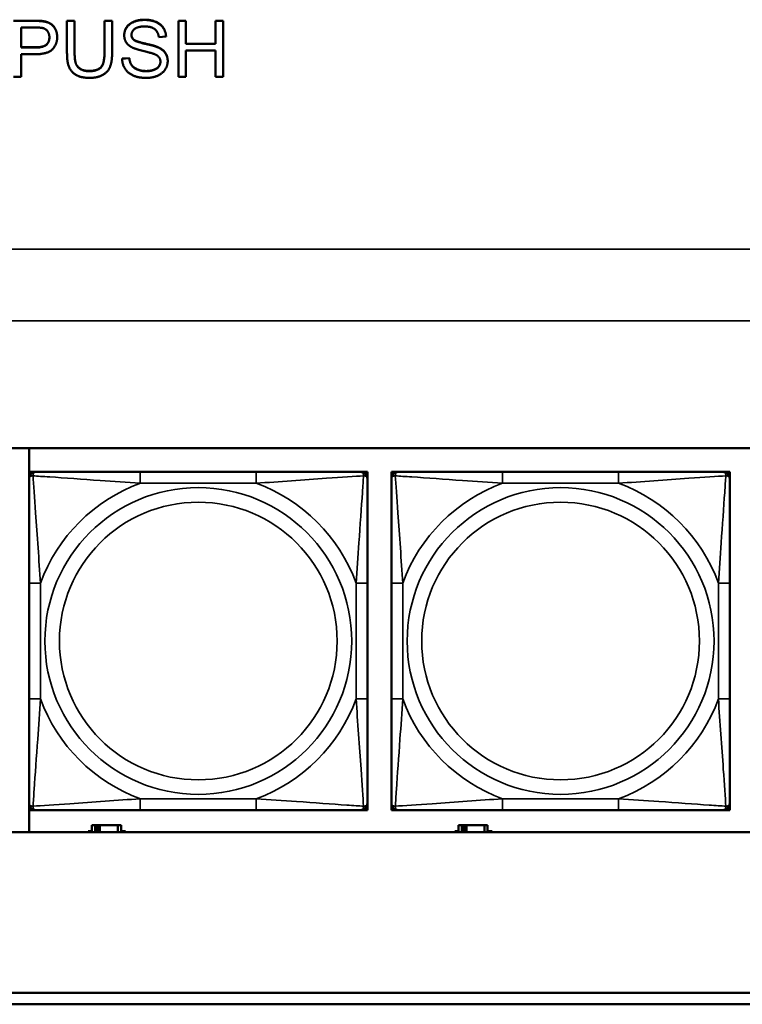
# Model space of a CAD drawing. Header units: inches. Extents: x 0.2 to 58.8, y 1.7 to 68.8.
# Tile 192 of 256: x 33.6 to 34.9, y 59 to 60.7. Entities that reach past the tile are written whole.
import ezdxf

# ---------------------------------------------------------------- set-up
doc = ezdxf.new("R2010")
doc.units = ezdxf.units.IN
doc.header["$MEASUREMENT"] = 0
doc.layers.add('Visible (ANSI)', color=7, linetype='Continuous', lineweight=50)
doc.layers.add('Visible Narrow (ANSI)', color=7, linetype='Continuous', lineweight=35)

msp = doc.modelspace()

# ---------------------------------------------------------------- linework, layer by layer
at = {"layer": 'Visible (ANSI)'}
for p, q in [((33.6321, 60.684), (33.6699, 60.684)), ((33.6699, 60.6836), (33.6321, 60.6836)), ((33.6851, 60.683), (33.6851, 60.6826)), ((33.7256, 60.684), (33.7256, 60.6836)), ((33.7256, 60.684), (33.7389, 60.684)), ((33.7256, 60.6836), (33.7256, 60.6271)), ((33.7389, 60.6836), (33.7256, 60.6836)), ((33.7389, 60.684), (33.7389, 60.6836)), ((33.7389, 60.6272), (33.7389, 60.6836)), ((33.791, 60.684), (33.791, 60.6836)), ((33.791, 60.684), (33.8043, 60.684)), ((33.791, 60.6836), (33.791, 60.6272)), ((33.8043, 60.6836), (33.791, 60.6836)), ((33.8043, 60.684), (33.8043, 60.6836)), ((33.8043, 60.6271), (33.8043, 60.6836)), ((33.92, 60.684), (33.9333, 60.684)), ((33.92, 60.684), (33.92, 60.6836)), ((33.9333, 60.6836), (33.92, 60.6836)), ((33.92, 60.6836), (33.92, 60.5858)), ((33.9333, 60.684), (33.9333, 60.6836)), ((33.9333, 60.6434), (33.9333, 60.6836)), ((33.9851, 60.684), (33.9851, 60.6836)), ((33.9851, 60.684), (33.9984, 60.684)), ((33.9851, 60.6836), (33.9851, 60.6434)), ((33.9984, 60.6836), (33.9851, 60.6836)), ((33.9984, 60.684), (33.9984, 60.6836)), ((33.9984, 60.5858), (33.9984, 60.6836)), ((33.6454, 60.6371), (33.6454, 60.672)), ((33.6454, 60.672), (33.671, 60.672)), ((33.7085, 60.6557), (33.7085, 60.6553)), ((33.8255, 60.6587), (33.8255, 60.6583)), ((33.8858, 60.6551), (33.8985, 60.6561)), ((33.8985, 60.6565), (33.8985, 60.6561)), ((33.6454, 60.6375), (33.6713, 60.6375)), ((33.6713, 60.6371), (33.6454, 60.6371)), ((33.9333, 60.6438), (33.9851, 60.6438)), ((33.9851, 60.6434), (33.9333, 60.6434)), ((33.9333, 60.6319), (33.9851, 60.6319)), ((33.9333, 60.5858), (33.9333, 60.6319)), ((33.9851, 60.6319), (33.9851, 60.5858)), ((33.6454, 60.6255), (33.6711, 60.6255)), ((33.6454, 60.5858), (33.6454, 60.6255)), ((33.8218, 60.6177), (33.8343, 60.6187)), ((33.8343, 60.6183), (33.8218, 60.6172)), ((33.8218, 60.6177), (33.8218, 60.6172)), ((33.8343, 60.6187), (33.8343, 60.6183)), ((33.9014, 60.6139), (33.9014, 60.6134)), ((33.6321, 60.5858), (33.6454, 60.5858)), ((33.92, 60.5858), (33.9333, 60.5858)), ((33.9851, 60.5858), (33.9984, 60.5858)), ((31.1021, 59.9372), (36.1874, 59.9372)), ((33.6594, 59.2667), (33.6594, 59.9372)), ((33.6595, 59.896), (33.6654, 59.896)), ((33.6595, 59.8901), (33.6595, 59.896)), ((33.6595, 59.8842), (33.6595, 59.8901)), ((33.6654, 59.896), (33.6713, 59.896)), ((34.0559, 59.896), (33.8536, 59.896)), ((34.2382, 59.896), (34.2442, 59.896)), ((34.2442, 59.896), (34.2501, 59.896)), ((34.2501, 59.896), (34.2501, 59.8901)), ((34.2501, 59.8901), (34.2501, 59.8842)), ((34.2919, 59.896), (34.2978, 59.896)), ((34.2919, 59.8901), (34.2919, 59.896)), ((34.2919, 59.8842), (34.2919, 59.8901)), ((34.2978, 59.896), (34.3037, 59.896)), ((34.6883, 59.896), (34.486, 59.896)), ((34.8706, 59.896), (34.8765, 59.896)), ((34.8765, 59.896), (34.8824, 59.896)), ((34.8824, 59.896), (34.8824, 59.8901)), ((34.8824, 59.8901), (34.8824, 59.8842)), ((33.6595, 59.7018), (33.6595, 59.4995)), ((34.2501, 59.4995), (34.2501, 59.7018)), ((34.2919, 59.7018), (34.2919, 59.4995)), ((34.8824, 59.4995), (34.8824, 59.7018)), ((33.6595, 59.3113), (33.6595, 59.3172)), ((33.6595, 59.3054), (33.6595, 59.3113)), ((33.6654, 59.3054), (33.6595, 59.3054)), ((33.6713, 59.3054), (33.6654, 59.3054)), ((33.8536, 59.3054), (34.0559, 59.3054)), ((34.2442, 59.3054), (34.2382, 59.3054)), ((34.2501, 59.3054), (34.2442, 59.3054)), ((34.2501, 59.3172), (34.2501, 59.3113)), ((34.2501, 59.3113), (34.2501, 59.3054)), ((34.2919, 59.3113), (34.2919, 59.3172)), ((34.2919, 59.3054), (34.2919, 59.3113)), ((34.2978, 59.3054), (34.2919, 59.3054)), ((34.3037, 59.3054), (34.2978, 59.3054)), ((34.486, 59.3054), (34.6883, 59.3054)), ((34.8765, 59.3054), (34.8706, 59.3054)), ((34.8824, 59.3054), (34.8765, 59.3054)), ((34.8824, 59.3172), (34.8824, 59.3113)), ((34.8824, 59.3113), (34.8824, 59.3054)), ((33.7747, 59.2793), (33.7689, 59.2793)), ((33.7689, 59.2793), (33.7689, 59.2667)), ((33.7747, 59.2793), (33.7787, 59.2793)), ((33.7747, 59.2667), (33.7747, 59.2793)), ((33.7787, 59.2667), (33.7787, 59.2793)), ((33.7787, 59.2793), (33.7828, 59.2793)), ((33.7828, 59.2793), (33.7828, 59.2667)), ((33.7828, 59.2793), (33.8141, 59.2793)), ((33.8141, 59.2793), (33.8141, 59.2667)), ((33.8199, 59.2793), (33.8141, 59.2793)), ((33.8199, 59.2667), (33.8199, 59.2793)), ((34.4147, 59.2793), (34.4089, 59.2793)), ((34.4089, 59.2793), (34.4089, 59.2667)), ((34.4147, 59.2793), (34.4187, 59.2793)), ((34.4147, 59.2667), (34.4147, 59.2793)), ((34.4187, 59.2667), (34.4187, 59.2793)), ((34.4187, 59.2793), (34.4228, 59.2793)), ((34.4228, 59.2793), (34.4228, 59.2667)), ((34.4228, 59.2793), (34.4541, 59.2793)), ((34.4541, 59.2793), (34.4541, 59.2667)), ((34.4599, 59.2793), (34.4541, 59.2793)), ((34.4599, 59.2667), (34.4599, 59.2793)), ((36.1874, 59.2667), (31.1021, 59.2667)), ((33.7624, 59.2667), (33.7624, 59.2688)), ((33.7624, 59.2688), (33.7689, 59.2688)), ((33.8199, 59.2688), (33.828, 59.2688)), ((33.828, 59.2688), (33.828, 59.2667)), ((34.4024, 59.2667), (34.4024, 59.2688)), ((34.4024, 59.2688), (34.4089, 59.2688)), ((34.4599, 59.2688), (34.468, 59.2688)), ((34.468, 59.2688), (34.468, 59.2667)), ((31.955, 58.9863), (39.3535, 58.9863)), ((39.3535, 58.9663), (31.955, 58.9663))]:
    msp.add_line(p, q, dxfattribs=at)
for centre, radius, start, end in [((33.6654, 59.8901), 0.00591, 90, 180), ((33.6713, 59.8842), 0.0118, 90, 180), ((34.2382, 59.8842), 0.0118, 0, 90), ((34.2442, 59.8901), 0.00591, 0, 90), ((34.2978, 59.8901), 0.00591, 90, 180), ((34.3037, 59.8842), 0.0118, 90, 180), ((34.8706, 59.8842), 0.0118, 0, 90), ((34.8765, 59.8901), 0.00591, 0, 90), ((33.6713, 59.3172), 0.0118, 180, 270), ((33.6654, 59.3113), 0.00591, 180, 270), ((34.2382, 59.3172), 0.0118, 270, 0), ((34.2442, 59.3113), 0.00591, 270, 0), ((34.3037, 59.3172), 0.0118, 180, 270), ((34.2978, 59.3113), 0.00591, 180, 270), ((34.8706, 59.3172), 0.0118, 270, 0), ((34.8765, 59.3113), 0.00591, 270, 0)]:
    msp.add_arc(centre, radius, start, end, dxfattribs=at)
for points in [[(33.6699, 60.684), (33.6799, 60.684), (33.6851, 60.683)], [(33.6851, 60.6826), (33.6799, 60.6836), (33.6699, 60.6836)], [(33.6851, 60.683), (33.6925, 60.6819), (33.7024, 60.6751), (33.7085, 60.663), (33.7085, 60.6557)], [(33.7085, 60.6553), (33.7085, 60.6626), (33.7024, 60.6747), (33.6925, 60.6814), (33.6851, 60.6826)], [(33.8255, 60.6587), (33.8255, 60.6662), (33.8341, 60.679), (33.8507, 60.6857), (33.8608, 60.6857)], [(33.8608, 60.6853), (33.8507, 60.6853), (33.8341, 60.6786), (33.8255, 60.6658), (33.8255, 60.6583)], [(33.8608, 60.6857), (33.8719, 60.6857), (33.8889, 60.6787), (33.8982, 60.6651), (33.8985, 60.6565)], [(33.8985, 60.6561), (33.8982, 60.6647), (33.8889, 60.6783), (33.8719, 60.6853), (33.8608, 60.6853)], [(33.671, 60.672), (33.68, 60.672), (33.6834, 60.6711)], [(33.6834, 60.6711), (33.6886, 60.6698), (33.6949, 60.661), (33.6949, 60.6549)], [(33.8382, 60.6592), (33.8382, 60.6653), (33.8493, 60.6739), (33.8613, 60.6739)], [(33.8613, 60.6739), (33.8729, 60.6739), (33.8848, 60.6644), (33.8858, 60.6551)], [(33.6711, 60.6255), (33.6923, 60.6255), (33.7085, 60.6428), (33.7085, 60.6553)], [(33.6949, 60.6549), (33.6949, 60.6464), (33.6841, 60.6371), (33.6713, 60.6371)], [(33.8255, 60.6583), (33.8255, 60.6516), (33.8325, 60.6407), (33.8397, 60.6371)], [(33.8382, 60.6594), (33.8383, 60.6543), (33.8421, 60.6509)], [(33.8421, 60.6505), (33.8382, 60.6539), (33.8382, 60.6592)], [(33.8421, 60.6509), (33.846, 60.6476), (33.8784, 60.6404), (33.8844, 60.6377)], [(33.8844, 60.6373), (33.8784, 60.64), (33.846, 60.6471), (33.8421, 60.6505)], [(33.8397, 60.6371), (33.8453, 60.6342), (33.8729, 60.6277), (33.877, 60.6261)], [(33.8844, 60.6377), (33.8931, 60.6338), (33.9014, 60.6217), (33.9014, 60.6139)], [(33.9014, 60.6134), (33.9014, 60.6213), (33.8931, 60.6333), (33.8844, 60.6373)], [(33.7256, 60.6271), (33.7256, 60.6116), (33.7332, 60.5936), (33.7511, 60.5841), (33.7652, 60.5841)], [(33.7389, 60.6276), (33.7389, 60.6149), (33.7437, 60.6028), (33.7555, 60.5963), (33.764, 60.5963)], [(33.764, 60.5958), (33.7555, 60.5958), (33.7437, 60.6024), (33.7389, 60.6145), (33.7389, 60.6272)], [(33.764, 60.5963), (33.7786, 60.5963), (33.791, 60.6092), (33.791, 60.6276)], [(33.791, 60.6272), (33.791, 60.6088), (33.7786, 60.5958), (33.764, 60.5958)], [(33.7652, 60.5841), (33.7796, 60.5841), (33.7975, 60.595), (33.8043, 60.6123), (33.8043, 60.6271)], [(33.8218, 60.6172), (33.8221, 60.6074), (33.8325, 60.5919), (33.8508, 60.5841), (33.8645, 60.5841)], [(33.8343, 60.6187), (33.8352, 60.6113), (33.8417, 60.6019), (33.8553, 60.5961), (33.8639, 60.5961)], [(33.8639, 60.5957), (33.8553, 60.5957), (33.8417, 60.6015), (33.8352, 60.6109), (33.8343, 60.6183)], [(33.8887, 60.6123), (33.8887, 60.6078), (33.8831, 60.6001), (33.8714, 60.5957), (33.8639, 60.5957)], [(33.8645, 60.5841), (33.8751, 60.5841), (33.8923, 60.5918), (33.9014, 60.6056), (33.9014, 60.6134)], [(33.877, 60.6261), (33.8833, 60.6238), (33.8887, 60.6169), (33.8887, 60.6123)]]:
    msp.add_open_spline(points, degree=2, dxfattribs=at)
for points, degree, knots in [([(33.6713, 60.6375), (33.6841, 60.6375), (33.6948, 60.6468), (33.6949, 60.6551)], 2, [0, 0, 0, 1, 1.987341, 1.987341, 1.987341]), ([(33.8639, 60.5961), (33.8714, 60.5961), (33.8831, 60.6005), (33.8886, 60.6081), (33.8887, 60.6125)], 2, [0, 0, 0, 1, 2, 2.977511, 2.977511, 2.977511]), ([(33.8536, 59.896), (33.83, 59.896), (33.806, 59.896), (33.7826, 59.896), (33.7519, 59.896), (33.7211, 59.896), (33.6978, 59.896), (33.6858, 59.896), (33.6762, 59.896), (33.6713, 59.896)], 3, [0.2569537, 0.2569537, 0.2569537, 0.2569537, 0.4371919, 0.4371919, 0.4371919, 0.6739428, 0.6739428, 0.6739428, 0.7963818, 0.7963818, 0.7963818, 0.7963818]), ([(34.2382, 59.896), (34.2325, 59.896), (34.22, 59.896), (34.2048, 59.896), (34.1814, 59.896), (34.1523, 59.896), (34.1232, 59.896), (34.101, 59.896), (34.0783, 59.896), (34.0559, 59.896)], 3, [-0.7968224, -0.7968224, -0.7968224, -0.7968224, -0.6514613, -0.6514613, -0.6514613, -0.427691, -0.427691, -0.427691, -0.2569517, -0.2569517, -0.2569517, -0.2569517]), ([(34.486, 59.896), (34.4624, 59.896), (34.4384, 59.896), (34.415, 59.896), (34.3843, 59.896), (34.3535, 59.896), (34.3302, 59.896), (34.3182, 59.896), (34.3086, 59.896), (34.3037, 59.896)], 3, [0.2569537, 0.2569537, 0.2569537, 0.2569537, 0.4371919, 0.4371919, 0.4371919, 0.6739428, 0.6739428, 0.6739428, 0.7963818, 0.7963818, 0.7963818, 0.7963818]), ([(34.8706, 59.896), (34.8649, 59.896), (34.8524, 59.896), (34.8372, 59.896), (34.8138, 59.896), (34.7846, 59.896), (34.7556, 59.896), (34.7334, 59.896), (34.7107, 59.896), (34.6883, 59.896)], 3, [-0.7968224, -0.7968224, -0.7968224, -0.7968224, -0.6514613, -0.6514613, -0.6514613, -0.427691, -0.427691, -0.427691, -0.2569517, -0.2569517, -0.2569517, -0.2569517]), ([(33.6595, 59.8842), (33.6595, 59.8784), (33.6595, 59.8659), (33.6595, 59.8507), (33.6595, 59.8273), (33.6595, 59.7982), (33.6595, 59.7691), (33.6595, 59.7469), (33.6595, 59.7243), (33.6595, 59.7018)], 3, [-0.7968224, -0.7968224, -0.7968224, -0.7968224, -0.6514613, -0.6514613, -0.6514613, -0.427691, -0.427691, -0.427691, -0.2569517, -0.2569517, -0.2569517, -0.2569517]), ([(34.2501, 59.7018), (34.2501, 59.7255), (34.2501, 59.7495), (34.2501, 59.7729), (34.2501, 59.8035), (34.2501, 59.8344), (34.2501, 59.8577), (34.2501, 59.8697), (34.2501, 59.8793), (34.2501, 59.8842)], 3, [0.2569537, 0.2569537, 0.2569537, 0.2569537, 0.4371919, 0.4371919, 0.4371919, 0.6739428, 0.6739428, 0.6739428, 0.7963818, 0.7963818, 0.7963818, 0.7963818]), ([(34.2919, 59.8842), (34.2919, 59.8784), (34.2919, 59.8659), (34.2919, 59.8507), (34.2919, 59.8273), (34.2919, 59.7982), (34.2919, 59.7691), (34.2919, 59.7469), (34.2919, 59.7243), (34.2919, 59.7018)], 3, [-0.7968224, -0.7968224, -0.7968224, -0.7968224, -0.6514613, -0.6514613, -0.6514613, -0.427691, -0.427691, -0.427691, -0.2569517, -0.2569517, -0.2569517, -0.2569517]), ([(34.8824, 59.7018), (34.8824, 59.7255), (34.8824, 59.7495), (34.8824, 59.7729), (34.8824, 59.8035), (34.8824, 59.8344), (34.8824, 59.8577), (34.8824, 59.8697), (34.8824, 59.8793), (34.8824, 59.8842)], 3, [0.2569537, 0.2569537, 0.2569537, 0.2569537, 0.4371919, 0.4371919, 0.4371919, 0.6739428, 0.6739428, 0.6739428, 0.7963818, 0.7963818, 0.7963818, 0.7963818]), ([(33.6595, 59.4995), (33.6595, 59.4759), (33.6595, 59.4519), (33.6595, 59.4285), (33.6595, 59.3978), (33.6595, 59.367), (33.6595, 59.3437), (33.6595, 59.3317), (33.6595, 59.3221), (33.6595, 59.3172)], 3, [0.2569537, 0.2569537, 0.2569537, 0.2569537, 0.4371919, 0.4371919, 0.4371919, 0.6739428, 0.6739428, 0.6739428, 0.7963818, 0.7963818, 0.7963818, 0.7963818]), ([(34.2501, 59.3172), (34.2501, 59.323), (34.2501, 59.3355), (34.2501, 59.3507), (34.2501, 59.3741), (34.2501, 59.4032), (34.2501, 59.4323), (34.2501, 59.4545), (34.2501, 59.4771), (34.2501, 59.4995)], 3, [-0.7968224, -0.7968224, -0.7968224, -0.7968224, -0.6514613, -0.6514613, -0.6514613, -0.427691, -0.427691, -0.427691, -0.2569517, -0.2569517, -0.2569517, -0.2569517]), ([(34.2919, 59.4995), (34.2919, 59.4759), (34.2919, 59.4519), (34.2919, 59.4285), (34.2919, 59.3978), (34.2919, 59.367), (34.2919, 59.3437), (34.2919, 59.3317), (34.2919, 59.3221), (34.2919, 59.3172)], 3, [0.2569537, 0.2569537, 0.2569537, 0.2569537, 0.4371919, 0.4371919, 0.4371919, 0.6739428, 0.6739428, 0.6739428, 0.7963818, 0.7963818, 0.7963818, 0.7963818]), ([(34.8824, 59.3172), (34.8824, 59.323), (34.8824, 59.3355), (34.8824, 59.3507), (34.8824, 59.3741), (34.8824, 59.4032), (34.8824, 59.4323), (34.8824, 59.4545), (34.8824, 59.4771), (34.8824, 59.4995)], 3, [-0.7968224, -0.7968224, -0.7968224, -0.7968224, -0.6514613, -0.6514613, -0.6514613, -0.427691, -0.427691, -0.427691, -0.2569517, -0.2569517, -0.2569517, -0.2569517]), ([(33.6713, 59.3054), (33.6771, 59.3054), (33.6895, 59.3054), (33.7048, 59.3054), (33.7282, 59.3054), (33.7573, 59.3054), (33.7864, 59.3054), (33.8086, 59.3054), (33.8312, 59.3054), (33.8536, 59.3054)], 3, [-0.7968224, -0.7968224, -0.7968224, -0.7968224, -0.6514613, -0.6514613, -0.6514613, -0.427691, -0.427691, -0.427691, -0.2569517, -0.2569517, -0.2569517, -0.2569517]), ([(34.0559, 59.3054), (34.0796, 59.3054), (34.1036, 59.3054), (34.1269, 59.3054), (34.1576, 59.3054), (34.1885, 59.3054), (34.2117, 59.3054), (34.2238, 59.3054), (34.2334, 59.3054), (34.2382, 59.3054)], 3, [0.2569537, 0.2569537, 0.2569537, 0.2569537, 0.4371919, 0.4371919, 0.4371919, 0.6739428, 0.6739428, 0.6739428, 0.7963818, 0.7963818, 0.7963818, 0.7963818]), ([(34.3037, 59.3054), (34.3094, 59.3054), (34.3219, 59.3054), (34.3371, 59.3054), (34.3606, 59.3054), (34.3897, 59.3054), (34.4188, 59.3054), (34.441, 59.3054), (34.4636, 59.3054), (34.486, 59.3054)], 3, [-0.7968224, -0.7968224, -0.7968224, -0.7968224, -0.6514613, -0.6514613, -0.6514613, -0.427691, -0.427691, -0.427691, -0.2569517, -0.2569517, -0.2569517, -0.2569517]), ([(34.6883, 59.3054), (34.712, 59.3054), (34.736, 59.3054), (34.7593, 59.3054), (34.79, 59.3054), (34.8209, 59.3054), (34.8441, 59.3054), (34.8562, 59.3054), (34.8658, 59.3054), (34.8706, 59.3054)], 3, [0.2569537, 0.2569537, 0.2569537, 0.2569537, 0.4371919, 0.4371919, 0.4371919, 0.6739428, 0.6739428, 0.6739428, 0.7963818, 0.7963818, 0.7963818, 0.7963818])]:
    msp.add_open_spline(points, degree=degree, knots=knots, dxfattribs=at)
at = {"layer": 'Visible Narrow (ANSI)'}
for p, q in [((33.6699, 60.684), (33.6699, 60.6836)), ((33.8608, 60.6857), (33.8608, 60.6853)), ((33.8421, 60.6509), (33.8421, 60.6505)), ((33.6713, 60.6375), (33.6713, 60.6371)), ((33.8844, 60.6377), (33.8844, 60.6373)), ((33.764, 60.5963), (33.764, 60.5958)), ((33.8639, 60.5961), (33.8639, 60.5957)), ((21.4369, 60.2848), (53.1829, 60.2848)), ((53.1829, 60.16), (21.4369, 60.16)), ((33.8536, 59.896), (33.8536, 59.8763)), ((34.0559, 59.896), (34.0559, 59.8763)), ((34.486, 59.896), (34.486, 59.8763)), ((34.6883, 59.896), (34.6883, 59.8763)), ((33.8536, 59.8763), (34.0559, 59.8763)), ((34.486, 59.8763), (34.6883, 59.8763)), ((33.6595, 59.7018), (33.6792, 59.7018)), ((33.6792, 59.4995), (33.6792, 59.7018)), ((34.2304, 59.7018), (34.2304, 59.4995)), ((34.2501, 59.7018), (34.2304, 59.7018)), ((34.2919, 59.7018), (34.3116, 59.7018)), ((34.3116, 59.4995), (34.3116, 59.7018)), ((34.8628, 59.7018), (34.8628, 59.4995)), ((34.8824, 59.7018), (34.8628, 59.7018)), ((33.6595, 59.4995), (33.6792, 59.4995)), ((34.2501, 59.4995), (34.2304, 59.4995)), ((34.2919, 59.4995), (34.3116, 59.4995)), ((34.8824, 59.4995), (34.8628, 59.4995)), ((34.0559, 59.3251), (33.8536, 59.3251)), ((33.8536, 59.3054), (33.8536, 59.3251)), ((34.0559, 59.3054), (34.0559, 59.3251)), ((34.6883, 59.3251), (34.486, 59.3251)), ((34.486, 59.3054), (34.486, 59.3251)), ((34.6883, 59.3054), (34.6883, 59.3251))]:
    msp.add_line(p, q, dxfattribs=at)
for centre, radius in [((33.9548, 59.6007), 0.2678), ((34.5872, 59.6007), 0.2678), ((33.9548, 59.6007), 0.2424), ((34.5872, 59.6007), 0.2424)]:
    msp.add_circle(centre, radius, dxfattribs=at)
for centre, start, end in [((33.9548, 59.6007), 110.1547, 159.8453), ((33.9548, 59.6007), 20.1547, 69.8453), ((34.5872, 59.6007), 110.1547, 159.8453), ((34.5872, 59.6007), 20.1547, 69.8453), ((33.9548, 59.6007), 200.1547, 249.8453), ((33.9548, 59.6007), 290.1547, 339.8453), ((34.5872, 59.6007), 200.1547, 249.8453), ((34.5872, 59.6007), 290.1547, 339.8453)]:
    msp.add_arc(centre, 0.2936, start, end, dxfattribs=at)
for points, knots in [([(33.6595, 59.8842), (33.6595, 59.8847), (33.6596, 59.8852), (33.6598, 59.8861), (33.66, 59.8865), (33.6604, 59.887), (33.6606, 59.8873), (33.6609, 59.8876), (33.661, 59.8877), (33.6614, 59.888), (33.6617, 59.8882), (33.6627, 59.8886), (33.6633, 59.8889), (33.6648, 59.8891), (33.6655, 59.8891), (33.6664, 59.8891)], [-0.0532704, -0.0532704, -0.0532704, -0.0532704, -0.04377373, -0.04377373, -0.03521335, -0.03521335, -0.02986312, -0.02986312, -0.02651922, -0.02651922, -0.01983142, -0.01983142, -0.00913095, -0.00913095, 0.00023197, 0.00023197, 0.00023197, 0.00023197]), ([(33.6664, 59.8891), (33.6663, 59.89), (33.6664, 59.8907), (33.6666, 59.8922), (33.6668, 59.8928), (33.6673, 59.8937), (33.6675, 59.8941), (33.6678, 59.8945), (33.6679, 59.8946), (33.6682, 59.8949), (33.6684, 59.8951), (33.669, 59.8955), (33.6694, 59.8956), (33.6703, 59.8959), (33.6708, 59.896), (33.6713, 59.896)], [-0.00023197, -0.00023197, -0.00023197, -0.00023197, 0.00913095, 0.00913095, 0.01983142, 0.01983142, 0.02651922, 0.02651922, 0.02986312, 0.02986312, 0.03521335, 0.03521335, 0.04377373, 0.04377373, 0.0532704, 0.0532704, 0.0532704, 0.0532704]), ([(33.6664, 59.8891), (33.674, 59.8886), (33.684, 59.888), (33.7211, 59.8855), (33.7528, 59.8832), (33.807, 59.8793), (33.8303, 59.8777), (33.8536, 59.8763)], [-0.7478145, -0.7478145, -0.7478145, -0.7478145, -0.6493253, -0.6493253, -0.427691, -0.427691, -0.2569537, -0.2569537, -0.2569537, -0.2569537]), ([(33.6792, 59.7018), (33.6768, 59.7423), (33.6735, 59.7847), (33.6689, 59.8503), (33.6673, 59.8748), (33.6664, 59.8891)], [0.2569517, 0.2569517, 0.2569517, 0.2569517, 0.5559983, 0.5559983, 0.7482818, 0.7482818, 0.7482818, 0.7482818]), ([(34.0559, 59.8763), (34.0964, 59.8787), (34.1388, 59.882), (34.2044, 59.8866), (34.2288, 59.8882), (34.2432, 59.8891)], [0.2569517, 0.2569517, 0.2569517, 0.2569517, 0.5559983, 0.5559983, 0.7482818, 0.7482818, 0.7482818, 0.7482818]), ([(34.2432, 59.8891), (34.2427, 59.8815), (34.2421, 59.8715), (34.2396, 59.8344), (34.2373, 59.8027), (34.2334, 59.7484), (34.2318, 59.7252), (34.2304, 59.7018)], [-0.7478145, -0.7478145, -0.7478145, -0.7478145, -0.6493253, -0.6493253, -0.427691, -0.427691, -0.2569537, -0.2569537, -0.2569537, -0.2569537]), ([(34.2382, 59.896), (34.2388, 59.896), (34.2393, 59.8959), (34.2402, 59.8956), (34.2406, 59.8955), (34.2411, 59.8951), (34.2413, 59.8949), (34.2417, 59.8946), (34.2418, 59.8945), (34.2421, 59.8941), (34.2423, 59.8937), (34.2427, 59.8928), (34.2429, 59.8922), (34.2432, 59.8907), (34.2432, 59.89), (34.2432, 59.8891)], [-0.0532704, -0.0532704, -0.0532704, -0.0532704, -0.04377373, -0.04377373, -0.03521335, -0.03521335, -0.02986312, -0.02986312, -0.02651922, -0.02651922, -0.01983142, -0.01983142, -0.00913095, -0.00913095, 0.00023197, 0.00023197, 0.00023197, 0.00023197]), ([(34.2432, 59.8891), (34.244, 59.8891), (34.2448, 59.8891), (34.2462, 59.8889), (34.2469, 59.8886), (34.2478, 59.8882), (34.2481, 59.888), (34.2486, 59.8877), (34.2487, 59.8876), (34.249, 59.8873), (34.2492, 59.887), (34.2496, 59.8865), (34.2497, 59.8861), (34.25, 59.8852), (34.2501, 59.8847), (34.2501, 59.8842)], [-0.00023197, -0.00023197, -0.00023197, -0.00023197, 0.00913095, 0.00913095, 0.01983142, 0.01983142, 0.02651922, 0.02651922, 0.02986312, 0.02986312, 0.03521335, 0.03521335, 0.04377373, 0.04377373, 0.0532704, 0.0532704, 0.0532704, 0.0532704]), ([(34.2919, 59.8842), (34.2919, 59.8847), (34.292, 59.8852), (34.2922, 59.8861), (34.2924, 59.8865), (34.2928, 59.887), (34.2929, 59.8873), (34.2933, 59.8876), (34.2934, 59.8877), (34.2938, 59.888), (34.2941, 59.8882), (34.295, 59.8886), (34.2957, 59.8889), (34.2971, 59.8891), (34.2979, 59.8891), (34.2987, 59.8891)], [-0.0532704, -0.0532704, -0.0532704, -0.0532704, -0.04377373, -0.04377373, -0.03521335, -0.03521335, -0.02986312, -0.02986312, -0.02651922, -0.02651922, -0.01983142, -0.01983142, -0.00913095, -0.00913095, 0.00023197, 0.00023197, 0.00023197, 0.00023197]), ([(34.2987, 59.8891), (34.2987, 59.89), (34.2988, 59.8907), (34.299, 59.8922), (34.2992, 59.8928), (34.2996, 59.8937), (34.2998, 59.8941), (34.3002, 59.8945), (34.3003, 59.8946), (34.3006, 59.8949), (34.3008, 59.8951), (34.3014, 59.8955), (34.3018, 59.8956), (34.3027, 59.8959), (34.3032, 59.896), (34.3037, 59.896)], [-0.00023197, -0.00023197, -0.00023197, -0.00023197, 0.00913095, 0.00913095, 0.01983142, 0.01983142, 0.02651922, 0.02651922, 0.02986312, 0.02986312, 0.03521335, 0.03521335, 0.04377373, 0.04377373, 0.0532704, 0.0532704, 0.0532704, 0.0532704]), ([(34.2987, 59.8891), (34.3064, 59.8886), (34.3164, 59.888), (34.3534, 59.8855), (34.3852, 59.8832), (34.4394, 59.8793), (34.4626, 59.8777), (34.486, 59.8763)], [-0.7478145, -0.7478145, -0.7478145, -0.7478145, -0.6493253, -0.6493253, -0.427691, -0.427691, -0.2569537, -0.2569537, -0.2569537, -0.2569537]), ([(34.3116, 59.7018), (34.3092, 59.7423), (34.3059, 59.7847), (34.3013, 59.8503), (34.2997, 59.8748), (34.2987, 59.8891)], [0.2569517, 0.2569517, 0.2569517, 0.2569517, 0.5559983, 0.5559983, 0.7482818, 0.7482818, 0.7482818, 0.7482818]), ([(34.6883, 59.8763), (34.7288, 59.8787), (34.7712, 59.882), (34.8368, 59.8866), (34.8612, 59.8882), (34.8756, 59.8891)], [0.2569517, 0.2569517, 0.2569517, 0.2569517, 0.5559983, 0.5559983, 0.7482818, 0.7482818, 0.7482818, 0.7482818]), ([(34.8756, 59.8891), (34.8751, 59.8815), (34.8744, 59.8715), (34.872, 59.8344), (34.8697, 59.8027), (34.8658, 59.7484), (34.8642, 59.7252), (34.8628, 59.7018)], [-0.7478145, -0.7478145, -0.7478145, -0.7478145, -0.6493253, -0.6493253, -0.427691, -0.427691, -0.2569537, -0.2569537, -0.2569537, -0.2569537]), ([(34.8706, 59.896), (34.8712, 59.896), (34.8717, 59.8959), (34.8725, 59.8956), (34.8729, 59.8955), (34.8735, 59.8951), (34.8737, 59.8949), (34.874, 59.8946), (34.8742, 59.8945), (34.8745, 59.8941), (34.8747, 59.8937), (34.8751, 59.8928), (34.8753, 59.8922), (34.8756, 59.8907), (34.8756, 59.89), (34.8756, 59.8891)], [-0.0532704, -0.0532704, -0.0532704, -0.0532704, -0.04377373, -0.04377373, -0.03521335, -0.03521335, -0.02986312, -0.02986312, -0.02651922, -0.02651922, -0.01983142, -0.01983142, -0.00913095, -0.00913095, 0.00023197, 0.00023197, 0.00023197, 0.00023197]), ([(34.8756, 59.8891), (34.8764, 59.8891), (34.8772, 59.8891), (34.8786, 59.8889), (34.8793, 59.8886), (34.8802, 59.8882), (34.8805, 59.888), (34.8809, 59.8877), (34.8811, 59.8876), (34.8814, 59.8873), (34.8816, 59.887), (34.8819, 59.8865), (34.8821, 59.8861), (34.8824, 59.8852), (34.8824, 59.8847), (34.8824, 59.8842)], [-0.00023197, -0.00023197, -0.00023197, -0.00023197, 0.00913095, 0.00913095, 0.01983142, 0.01983142, 0.02651922, 0.02651922, 0.02986312, 0.02986312, 0.03521335, 0.03521335, 0.04377373, 0.04377373, 0.0532704, 0.0532704, 0.0532704, 0.0532704]), ([(33.6664, 59.3123), (33.6668, 59.3199), (33.6675, 59.3299), (33.67, 59.367), (33.6723, 59.3987), (33.6761, 59.4529), (33.6778, 59.4762), (33.6792, 59.4995)], [-0.7478145, -0.7478145, -0.7478145, -0.7478145, -0.6493253, -0.6493253, -0.427691, -0.427691, -0.2569537, -0.2569537, -0.2569537, -0.2569537]), ([(34.2304, 59.4995), (34.2328, 59.4591), (34.2361, 59.4167), (34.2407, 59.351), (34.2423, 59.3266), (34.2432, 59.3123)], [0.2569517, 0.2569517, 0.2569517, 0.2569517, 0.5559983, 0.5559983, 0.7482818, 0.7482818, 0.7482818, 0.7482818]), ([(34.2987, 59.3123), (34.2992, 59.3199), (34.2999, 59.3299), (34.3024, 59.367), (34.3046, 59.3987), (34.3085, 59.4529), (34.3102, 59.4762), (34.3116, 59.4995)], [-0.7478145, -0.7478145, -0.7478145, -0.7478145, -0.6493253, -0.6493253, -0.427691, -0.427691, -0.2569537, -0.2569537, -0.2569537, -0.2569537]), ([(34.8628, 59.4995), (34.8651, 59.4591), (34.8684, 59.4167), (34.8731, 59.351), (34.8747, 59.3266), (34.8756, 59.3123)], [0.2569517, 0.2569517, 0.2569517, 0.2569517, 0.5559983, 0.5559983, 0.7482818, 0.7482818, 0.7482818, 0.7482818]), ([(33.8536, 59.3251), (33.8132, 59.3227), (33.7708, 59.3194), (33.7051, 59.3148), (33.6807, 59.3132), (33.6664, 59.3123)], [0.2569517, 0.2569517, 0.2569517, 0.2569517, 0.5559983, 0.5559983, 0.7482818, 0.7482818, 0.7482818, 0.7482818]), ([(34.2432, 59.3123), (34.2356, 59.3128), (34.2255, 59.3134), (34.1885, 59.3159), (34.1568, 59.3182), (34.1025, 59.3221), (34.0793, 59.3237), (34.0559, 59.3251)], [-0.7478145, -0.7478145, -0.7478145, -0.7478145, -0.6493253, -0.6493253, -0.427691, -0.427691, -0.2569537, -0.2569537, -0.2569537, -0.2569537]), ([(34.486, 59.3251), (34.4455, 59.3227), (34.4032, 59.3194), (34.3375, 59.3148), (34.3131, 59.3132), (34.2987, 59.3123)], [0.2569517, 0.2569517, 0.2569517, 0.2569517, 0.5559983, 0.5559983, 0.7482818, 0.7482818, 0.7482818, 0.7482818]), ([(34.8756, 59.3123), (34.8679, 59.3128), (34.8579, 59.3134), (34.8209, 59.3159), (34.7892, 59.3182), (34.7349, 59.3221), (34.7117, 59.3237), (34.6883, 59.3251)], [-0.7478145, -0.7478145, -0.7478145, -0.7478145, -0.6493253, -0.6493253, -0.427691, -0.427691, -0.2569537, -0.2569537, -0.2569537, -0.2569537]), ([(33.6664, 59.3123), (33.6655, 59.3123), (33.6648, 59.3123), (33.6633, 59.3125), (33.6627, 59.3127), (33.6617, 59.3132), (33.6614, 59.3134), (33.661, 59.3137), (33.6609, 59.3138), (33.6606, 59.3141), (33.6604, 59.3143), (33.66, 59.3149), (33.6598, 59.3153), (33.6596, 59.3162), (33.6595, 59.3167), (33.6595, 59.3172)], [-0.00023197, -0.00023197, -0.00023197, -0.00023197, 0.00913095, 0.00913095, 0.01983142, 0.01983142, 0.02651922, 0.02651922, 0.02986312, 0.02986312, 0.03521335, 0.03521335, 0.04377373, 0.04377373, 0.0532704, 0.0532704, 0.0532704, 0.0532704]), ([(33.6713, 59.3054), (33.6708, 59.3054), (33.6703, 59.3055), (33.6694, 59.3057), (33.669, 59.3059), (33.6684, 59.3063), (33.6682, 59.3065), (33.6679, 59.3068), (33.6678, 59.3069), (33.6675, 59.3073), (33.6673, 59.3076), (33.6668, 59.3086), (33.6666, 59.3092), (33.6664, 59.3107), (33.6663, 59.3114), (33.6664, 59.3123)], [-0.0532704, -0.0532704, -0.0532704, -0.0532704, -0.04377373, -0.04377373, -0.03521335, -0.03521335, -0.02986312, -0.02986312, -0.02651922, -0.02651922, -0.01983142, -0.01983142, -0.00913095, -0.00913095, 0.00023197, 0.00023197, 0.00023197, 0.00023197]), ([(34.2432, 59.3123), (34.2432, 59.3114), (34.2432, 59.3107), (34.2429, 59.3092), (34.2427, 59.3086), (34.2423, 59.3076), (34.2421, 59.3073), (34.2418, 59.3069), (34.2417, 59.3068), (34.2413, 59.3065), (34.2411, 59.3063), (34.2406, 59.3059), (34.2402, 59.3057), (34.2393, 59.3055), (34.2388, 59.3054), (34.2382, 59.3054)], [-0.00023197, -0.00023197, -0.00023197, -0.00023197, 0.00913095, 0.00913095, 0.01983142, 0.01983142, 0.02651922, 0.02651922, 0.02986312, 0.02986312, 0.03521335, 0.03521335, 0.04377373, 0.04377373, 0.0532704, 0.0532704, 0.0532704, 0.0532704]), ([(34.2501, 59.3172), (34.2501, 59.3167), (34.25, 59.3162), (34.2497, 59.3153), (34.2496, 59.3149), (34.2492, 59.3143), (34.249, 59.3141), (34.2487, 59.3138), (34.2486, 59.3137), (34.2481, 59.3134), (34.2478, 59.3132), (34.2469, 59.3127), (34.2462, 59.3125), (34.2448, 59.3123), (34.244, 59.3123), (34.2432, 59.3123)], [-0.0532704, -0.0532704, -0.0532704, -0.0532704, -0.04377373, -0.04377373, -0.03521335, -0.03521335, -0.02986312, -0.02986312, -0.02651922, -0.02651922, -0.01983142, -0.01983142, -0.00913095, -0.00913095, 0.00023197, 0.00023197, 0.00023197, 0.00023197]), ([(34.2987, 59.3123), (34.2979, 59.3123), (34.2971, 59.3123), (34.2957, 59.3125), (34.295, 59.3127), (34.2941, 59.3132), (34.2938, 59.3134), (34.2934, 59.3137), (34.2933, 59.3138), (34.2929, 59.3141), (34.2928, 59.3143), (34.2924, 59.3149), (34.2922, 59.3153), (34.292, 59.3162), (34.2919, 59.3167), (34.2919, 59.3172)], [-0.00023197, -0.00023197, -0.00023197, -0.00023197, 0.00913095, 0.00913095, 0.01983142, 0.01983142, 0.02651922, 0.02651922, 0.02986312, 0.02986312, 0.03521335, 0.03521335, 0.04377373, 0.04377373, 0.0532704, 0.0532704, 0.0532704, 0.0532704]), ([(34.3037, 59.3054), (34.3032, 59.3054), (34.3027, 59.3055), (34.3018, 59.3057), (34.3014, 59.3059), (34.3008, 59.3063), (34.3006, 59.3065), (34.3003, 59.3068), (34.3002, 59.3069), (34.2998, 59.3073), (34.2996, 59.3076), (34.2992, 59.3086), (34.299, 59.3092), (34.2988, 59.3107), (34.2987, 59.3114), (34.2987, 59.3123)], [-0.0532704, -0.0532704, -0.0532704, -0.0532704, -0.04377373, -0.04377373, -0.03521335, -0.03521335, -0.02986312, -0.02986312, -0.02651922, -0.02651922, -0.01983142, -0.01983142, -0.00913095, -0.00913095, 0.00023197, 0.00023197, 0.00023197, 0.00023197]), ([(34.8756, 59.3123), (34.8756, 59.3114), (34.8756, 59.3107), (34.8753, 59.3092), (34.8751, 59.3086), (34.8747, 59.3076), (34.8745, 59.3073), (34.8742, 59.3069), (34.874, 59.3068), (34.8737, 59.3065), (34.8735, 59.3063), (34.8729, 59.3059), (34.8725, 59.3057), (34.8717, 59.3055), (34.8712, 59.3054), (34.8706, 59.3054)], [-0.00023197, -0.00023197, -0.00023197, -0.00023197, 0.00913095, 0.00913095, 0.01983142, 0.01983142, 0.02651922, 0.02651922, 0.02986312, 0.02986312, 0.03521335, 0.03521335, 0.04377373, 0.04377373, 0.0532704, 0.0532704, 0.0532704, 0.0532704]), ([(34.8824, 59.3172), (34.8824, 59.3167), (34.8824, 59.3162), (34.8821, 59.3153), (34.8819, 59.3149), (34.8816, 59.3143), (34.8814, 59.3141), (34.8811, 59.3138), (34.8809, 59.3137), (34.8805, 59.3134), (34.8802, 59.3132), (34.8793, 59.3127), (34.8786, 59.3125), (34.8772, 59.3123), (34.8764, 59.3123), (34.8756, 59.3123)], [-0.0532704, -0.0532704, -0.0532704, -0.0532704, -0.04377373, -0.04377373, -0.03521335, -0.03521335, -0.02986312, -0.02986312, -0.02651922, -0.02651922, -0.01983142, -0.01983142, -0.00913095, -0.00913095, 0.00023197, 0.00023197, 0.00023197, 0.00023197])]:
    msp.add_open_spline(points, degree=3, knots=knots, dxfattribs=at)

doc.saveas('drawing.dxf')
